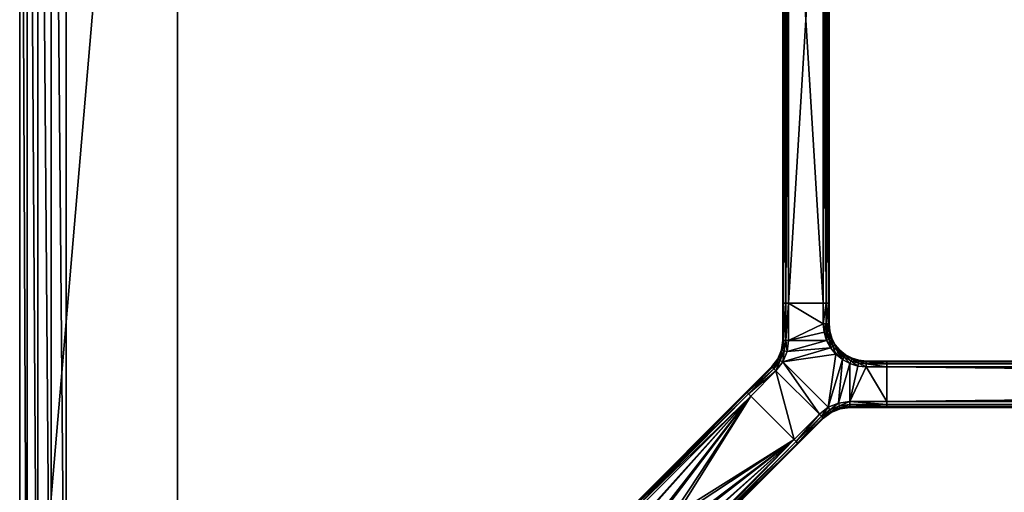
# Model space of a CAD drawing. Header units: inches. Extents: x -108 to 108, y -27 to 27.
# Tile 2 of 20: x -108 to -81, y -13 to 0. Entities that reach past the tile are written whole.
import ezdxf

# ---------------------------------------------------------------- set-up
doc = ezdxf.new("R2010")
doc.units = ezdxf.units.IN
doc.header["$MEASUREMENT"] = 0
for name, color, linetype in [('AFUTL-3-EDWD', 15, 'Continuous'), ('AFUTL-3-FMPT', 4, 'Continuous'), ('AFUTL-3-TPLM', 15, 'Continuous')]:
    doc.layers.add(name, color=color, linetype=linetype)

msp = doc.modelspace()

# ---------------------------------------------------------------- meshes
at = {"layer": 'AFUTL-3-EDWD'}
mesh = msp.add_polyface(dxfattribs=at)
corners = [(0, 25.747, 28.461), (0, -25.747, 28.461), (-103.75, -25.747, 28.461), (-104.417, -25.672, 28.461), (-105.05, -25.45, 28.461), (-105.618, -25.093, 28.461), (-106.093, -24.618, 28.461), (-106.45, -24.05, 28.461), (-106.672, -23.417, 28.461), (-106.747, -22.75, 28.461), (-106.747, 22.75, 28.461), (-106.672, 23.417, 28.461), (-106.45, 24.05, 28.461), (-106.093, 24.618, 28.461), (-105.618, 25.093, 28.461), (-105.05, 25.45, 28.461), (-104.417, 25.672, 28.461), (-103.75, 25.747, 28.461), (0, -27, 29.531), (0, 27, 29.531), (-103.75, 27, 29.531), (-104.488, 26.935, 29.531), (-105.203, 26.744, 29.531), (-105.875, 26.431, 29.531), (-106.482, 26.006, 29.531), (-107.006, 25.482, 29.531), (-107.43, 24.875, 29.531), (-107.744, 24.204, 29.531), (-107.935, 23.488, 29.531), (-108, 22.75, 29.531), (-108, -22.75, 29.531), (-107.935, -23.488, 29.531), (-107.744, -24.204, 29.531), (-107.43, -24.875, 29.531), (-107.006, -25.482, 29.531), (-106.482, -26.006, 29.531), (-105.875, -26.431, 29.531), (-105.203, -26.744, 29.531), (-104.488, -26.935, 29.531), (-103.75, -27, 29.531), (0, 26.154, 28.597), (0, 26.514, 28.832), (0, 26.802, 29.15), (0, -26.802, 29.15), (0, -26.514, 28.832), (0, -26.154, 28.597), (-103.75, 26.154, 28.597), (-103.75, 26.514, 28.832), (-103.75, 26.802, 29.15), (-107.154, 22.75, 28.597), (-107.514, 22.75, 28.832), (-107.802, 22.75, 29.15), (-105.938, 25.358, 28.597), (-104.341, 26.102, 28.597), (-104.403, 26.457, 28.832), (-104.453, 26.74, 29.15), (-104.914, 25.949, 28.597), (-105.037, 26.287, 28.832), (-105.136, 26.558, 29.15), (-105.452, 25.698, 28.597), (-105.632, 26.009, 28.832), (-105.776, 26.259, 29.15), (-106.169, 25.633, 28.832), (-106.354, 25.854, 29.15), (-106.698, 24.452, 28.597), (-107.009, 24.632, 28.832), (-107.259, 24.776, 29.15), (-106.854, 25.355, 29.15), (-106.633, 25.169, 28.832), (-106.358, 24.938, 28.597), (-106.949, 23.914, 28.597), (-107.287, 24.037, 28.832), (-107.557, 24.136, 29.15), (-107.102, 23.341, 28.597), (-107.456, 23.404, 28.832), (-107.74, 23.454, 29.15), (-107.154, -22.75, 28.597), (-107.514, -22.75, 28.832), (-107.802, -22.75, 29.15), (-103.75, -26.154, 28.597), (-103.75, -26.514, 28.832), (-103.75, -26.802, 29.15), (-106.358, -24.938, 28.597), (-107.102, -23.341, 28.597), (-107.456, -23.404, 28.832), (-107.74, -23.454, 29.15), (-106.949, -23.914, 28.597), (-107.287, -24.037, 28.832), (-107.557, -24.136, 29.15), (-106.698, -24.452, 28.597), (-107.009, -24.632, 28.832), (-107.259, -24.776, 29.15), (-106.633, -25.169, 28.832), (-106.854, -25.355, 29.15), (-105.452, -25.698, 28.597), (-105.632, -26.009, 28.832), (-105.776, -26.259, 29.15), (-106.354, -25.854, 29.15), (-106.169, -25.633, 28.832), (-105.938, -25.358, 28.597), (-104.914, -25.949, 28.597), (-105.037, -26.287, 28.832), (-105.136, -26.558, 29.15), (-104.341, -26.102, 28.597), (-104.403, -26.457, 28.832), (-104.453, -26.74, 29.15)]
mesh.append_faces([[corners[k] for k in face] for face in [(48, 19, 42), (47, 42, 41), (46, 41, 40), (17, 40, 0)]], dxfattribs={"vtx0": -1})
mesh.append_faces([[corners[k] for k in face] for face in [(20, 48, 21), (21, 55, 22), (22, 58, 23), (23, 61, 24), (24, 63, 25), (25, 67, 26), (26, 66, 27), (27, 72, 28), (28, 75, 29), (10, 73, 11), (11, 70, 12), (12, 64, 13), (48, 47, 55), (55, 54, 58), (58, 57, 61), (61, 60, 63), (47, 46, 54), (54, 53, 57), (57, 56, 60), (60, 59, 62), (46, 17, 53), (53, 16, 56), (56, 15, 59), (59, 14, 52), (68, 69, 65), (65, 64, 71), (71, 70, 74), (67, 68, 66), (66, 65, 72), (72, 71, 75), (78, 29, 51), (77, 51, 50), (76, 50, 49), (9, 49, 10), (30, 78, 31), (31, 85, 32), (32, 88, 33), (33, 91, 34), (34, 93, 35), (35, 97, 36), (36, 96, 37), (37, 102, 38), (38, 105, 39), (2, 103, 3), (3, 100, 4), (4, 94, 5), (78, 77, 85), (85, 84, 88), (88, 87, 91), (91, 90, 93), (77, 76, 84), (84, 83, 87), (87, 86, 90), (90, 89, 92), (76, 9, 83), (83, 8, 86), (86, 7, 89), (89, 6, 82), (98, 99, 95), (95, 94, 101), (101, 100, 104), (97, 98, 96), (96, 95, 102), (102, 101, 105), (43, 39, 81), (44, 81, 80), (45, 80, 79), (1, 79, 2)]], dxfattribs={"vtx0": -1, "vtx1": -1})
mesh.append_faces([[corners[k] for k in face] for face in [(21, 48, 55), (22, 55, 58), (23, 58, 61), (24, 61, 63), (25, 63, 67), (26, 67, 66), (27, 66, 72), (28, 72, 75), (29, 75, 51), (51, 74, 50), (50, 73, 49), (11, 73, 70), (12, 70, 64), (13, 64, 69), (13, 69, 52), (52, 68, 62), (62, 67, 63), (55, 47, 54), (58, 54, 57), (61, 57, 60), (63, 60, 62), (54, 46, 53), (57, 53, 56), (60, 56, 59), (62, 59, 52), (53, 17, 16), (56, 16, 15), (59, 15, 14), (52, 14, 13), (65, 69, 64), (71, 64, 70), (74, 70, 73), (66, 68, 65), (72, 65, 71), (75, 71, 74), (31, 78, 85), (32, 85, 88), (33, 88, 91), (34, 91, 93), (35, 93, 97), (36, 97, 96), (37, 96, 102), (38, 102, 105), (39, 105, 81), (81, 104, 80), (80, 103, 79), (3, 103, 100), (4, 100, 94), (5, 94, 99), (5, 99, 82), (82, 98, 92), (92, 97, 93), (85, 77, 84), (88, 84, 87), (91, 87, 90), (93, 90, 92), (84, 76, 83), (87, 83, 86), (90, 86, 89), (92, 89, 82), (83, 9, 8), (86, 8, 7), (89, 7, 6), (82, 6, 5), (95, 99, 94), (101, 94, 100), (104, 100, 103), (96, 98, 95), (102, 95, 101), (105, 101, 104)]], dxfattribs={"vtx0": -1, "vtx2": -1})
mesh.append_faces([[corners[k] for k in face] for face in [(18, 39, 43), (43, 81, 44), (44, 80, 45), (45, 79, 1)]], dxfattribs={"vtx1": -1})
mesh.append_faces([[corners[k] for k in face] for face in [(20, 19, 48), (48, 42, 47), (47, 41, 46), (46, 40, 17), (51, 75, 74), (50, 74, 73), (49, 73, 10), (52, 69, 68), (62, 68, 67), (30, 29, 78), (78, 51, 77), (77, 50, 76), (76, 49, 9), (81, 105, 104), (80, 104, 103), (79, 103, 2), (82, 99, 98), (92, 98, 97)]], dxfattribs={"vtx1": -1, "vtx2": -1})
at = {"layer": 'AFUTL-3-FMPT'}
mesh = msp.add_polyface(dxfattribs=at)
corners = [(-87.276, 7.63, 26.461), (-87.354, 7.63, 26.482), (-87.412, 7.63, 26.539), (-87.433, 7.63, 26.618), (-87.433, 7.63, 28.303), (-87.412, 7.63, 28.382), (-87.354, 7.63, 28.439), (-87.276, 7.63, 28.461), (-86.341, 7.63, 28.461), (-86.262, 7.63, 28.439), (-86.204, 7.63, 28.382), (-86.183, 7.63, 28.303), (-86.183, 7.63, 26.618), (-86.204, 7.63, 26.539), (-86.262, 7.63, 26.482), (-86.341, 7.63, 26.461), (-86.183, -7.63, 26.618), (-86.204, -7.63, 26.539), (-86.262, -7.63, 26.482), (-86.341, -7.63, 26.461), (-86.183, -7.63, 28.303), (-86.341, -7.63, 28.461), (-86.262, -7.63, 28.439), (-86.204, -7.63, 28.382), (-87.276, -7.63, 28.461), (-87.433, -7.63, 28.303), (-87.412, -7.63, 28.382), (-87.354, -7.63, 28.439), (-87.433, -7.63, 26.618), (-87.276, -7.63, 26.461), (-87.354, -7.63, 26.482), (-87.412, -7.63, 26.539)]
mesh.append_faces([[corners[k] for k in face] for face in [(6, 4, 5), (14, 12, 13), (18, 15, 14), (17, 14, 13), (16, 13, 12), (20, 12, 11), (23, 11, 10), (22, 10, 9), (21, 9, 8), (21, 7, 24), (27, 7, 6), (26, 6, 5), (25, 5, 4), (28, 4, 3), (1, 29, 30), (2, 30, 31), (3, 31, 28), (29, 15, 19), (22, 20, 23), (30, 28, 31)]], dxfattribs={"vtx0": -1})
mesh.append_faces([[corners[k] for k in face] for face in [(1, 3, 0), (7, 4, 6), (9, 11, 8), (15, 12, 14), (18, 16, 19), (21, 20, 22), (27, 25, 24), (29, 28, 30)]], dxfattribs={"vtx0": -1, "vtx1": -1})
mesh.append_faces([[corners[k] for k in face] for face in [(0, 3, 7), (8, 12, 15), (19, 16, 21), (24, 28, 29)]], dxfattribs={"vtx0": -1, "vtx1": -1, "vtx2": -1})
mesh.append_faces([[corners[k] for k in face] for face in [(0, 7, 8), (8, 11, 12), (19, 21, 24), (24, 25, 28)]], dxfattribs={"vtx0": -1, "vtx2": -1})
mesh.append_faces([[corners[k] for k in face] for face in [(19, 15, 18), (18, 14, 17), (17, 13, 16), (16, 12, 20), (20, 11, 23), (23, 10, 22), (22, 9, 21), (8, 7, 21), (24, 7, 27), (27, 6, 26), (26, 5, 25), (25, 4, 28), (0, 29, 1), (1, 30, 2), (2, 31, 3), (0, 15, 29)]], dxfattribs={"vtx1": -1})
mesh.append_faces([[corners[k] for k in face] for face in [(3, 4, 7), (15, 0, 8), (16, 20, 21), (29, 19, 24)]], dxfattribs={"vtx1": -1, "vtx2": -1})
mesh.append_faces([[corners[k] for k in face] for face in [(1, 2, 3), (9, 10, 11), (18, 17, 16), (27, 26, 25)]], dxfattribs={"vtx2": -1})
mesh = msp.add_polyface(dxfattribs=at)
corners = [(-86.204, -7.63, 28.382), (-86.262, -7.63, 28.439), (-86.262, -8.188, 28.439), (-86.204, -8.188, 28.382), (-86.243, -8.399, 28.439), (-86.186, -8.388, 28.382), (-86.341, -7.63, 28.461), (-86.341, -8.188, 28.461), (-87.276, -7.63, 28.461), (-87.354, -7.63, 28.439), (-87.354, -8.632, 28.439), (-87.276, -8.632, 28.461), (-87.412, -7.63, 28.382), (-87.412, -8.632, 28.382), (-87.433, -7.63, 28.303), (-87.433, -8.632, 28.303), (-86.262, -8.188, 26.482), (-86.262, -7.63, 26.482), (-86.204, -7.63, 26.539), (-86.204, -8.188, 26.539), (-86.341, -8.188, 26.461), (-86.341, -7.63, 26.461), (-86.243, -8.399, 26.482), (-86.262, -8.188, 26.482), (-86.204, -8.188, 26.539), (-86.318, -8.415, 26.461), (-87.354, -8.632, 26.482), (-87.354, -7.63, 26.482), (-87.276, -7.63, 26.461), (-87.276, -8.632, 26.461), (-87.412, -8.632, 26.539), (-87.412, -7.63, 26.539), (-87.433, -8.632, 26.618), (-87.433, -7.63, 26.618), (-87.433, -7.63, 28.303), (-87.433, -7.63, 26.618), (-87.433, -8.632, 26.618), (-87.433, -8.632, 28.303), (-86.262, -7.63, 28.439), (-86.204, -7.63, 28.382), (-86.183, -7.63, 28.303), (-86.341, -7.63, 28.461), (-86.183, -7.63, 26.618), (-86.204, -7.63, 26.539), (-86.262, -7.63, 26.482), (-86.341, -7.63, 26.461), (-87.276, -7.63, 26.461), (-87.276, -7.63, 28.461), (-87.354, -7.63, 26.482), (-87.412, -7.63, 26.539), (-87.433, -7.63, 26.618), (-87.433, -7.63, 28.303), (-87.354, -7.63, 28.439), (-87.412, -7.63, 28.382)]
mesh.append_faces([[corners[k] for k in face] for face in [(26, 28, 29), (30, 27, 26), (32, 31, 30)]], dxfattribs={"vtx0": -1})
mesh.append_faces([[corners[k] for k in face] for face in [(28, 20, 29)]], dxfattribs={"vtx0": -1, "vtx1": -1})
mesh.append_faces([[corners[k] for k in face] for face in [(41, 42, 45), (47, 46, 50)]], dxfattribs={"vtx0": -1, "vtx1": -1, "vtx2": -1})
mesh.append_faces([[corners[k] for k in face] for face in [(41, 40, 42), (42, 44, 45), (41, 45, 46), (47, 50, 51)]], dxfattribs={"vtx0": -1, "vtx2": -1})
mesh.append_faces([[corners[k] for k in face] for face in [(3, 0, 2), (3, 2, 5), (2, 1, 7), (2, 7, 4), (11, 8, 10), (10, 9, 13), (13, 12, 15), (6, 8, 7), (37, 34, 36), (53, 52, 51)]], dxfattribs={"vtx1": -1})
mesh.append_faces([[corners[k] for k in face] for face in [(8, 11, 7), (41, 38, 40), (47, 41, 46), (46, 48, 50), (52, 47, 51)]], dxfattribs={"vtx1": -1, "vtx2": -1})
mesh.append_faces([[corners[k] for k in face] for face in [(0, 1, 2), (2, 4, 5), (1, 6, 7), (8, 9, 10), (9, 12, 13), (12, 14, 15), (16, 17, 18), (18, 19, 16), (20, 21, 17), (17, 16, 20), (22, 23, 24), (25, 20, 23), (23, 22, 25), (26, 27, 28), (30, 31, 27), (32, 33, 31), (28, 21, 20), (34, 35, 36), (38, 39, 40), (42, 43, 44), (48, 49, 50)]], dxfattribs={"vtx2": -1})
mesh = msp.add_polyface(dxfattribs=at)
corners = [(-86.033, -8.76, 28.382), (-86.079, -8.789, 28.439), (-85.943, -8.95, 28.439), (-86.079, -8.789, 28.439), (-86.178, -8.602, 28.439), (-86.252, -8.632, 28.461), (-86.145, -8.832, 28.461), (-86.186, -8.388, 28.382), (-86.243, -8.399, 28.439), (-86.178, -8.602, 28.439), (-86.128, -8.58, 28.382), (-86.164, -8.384, 28.303), (-86.183, -8.188, 28.303), (-86.183, -7.63, 28.303), (-86.204, -7.63, 28.382), (-86.204, -8.188, 28.382), (-85.89, -8.896, 28.303), (-85.904, -8.911, 28.382), (-86.107, -8.571, 28.303), (-86.033, -8.76, 28.382), (-86.204, -8.188, 26.539), (-86.204, -7.63, 26.539), (-86.183, -7.63, 26.618), (-86.183, -8.188, 26.618), (-85.943, -8.95, 26.482), (-86.079, -8.789, 26.482), (-86.033, -8.759, 26.539), (-85.904, -8.911, 26.539), (-86.033, -8.759, 26.539), (-86.128, -8.58, 26.539), (-86.107, -8.571, 26.618), (-86.178, -8.602, 26.482), (-86.145, -8.832, 26.461), (-86.252, -8.632, 26.461), (-86.186, -8.388, 26.539), (-86.178, -8.602, 26.482), (-86.243, -8.399, 26.482), (-86.204, -8.188, 26.539), (-86.183, -8.188, 26.618), (-86.164, -8.384, 26.618), (-85.89, -8.896, 26.618), (-86.204, -8.188, 26.539), (-86.186, -8.388, 26.539), (-86.243, -8.399, 26.482), (-86.079, -8.789, 26.482), (-86.145, -8.832, 26.461), (-86.178, -8.602, 26.482), (-86.183, -7.63, 26.618), (-86.183, -7.63, 28.303), (-86.183, -8.188, 28.303), (-86.183, -8.188, 26.618), (-86.164, -8.384, 28.303), (-86.164, -8.384, 26.618), (-86.107, -8.571, 28.303), (-86.107, -8.571, 26.618), (-86.107, -8.571, 28.303), (-86.016, -8.749, 28.303), (-86.016, -8.749, 26.618), (-86.107, -8.571, 26.618), (-86.107, -8.571, 28.303), (-86.033, -8.76, 28.382), (-86.016, -8.749, 28.303), (-85.89, -8.896, 28.303), (-86.016, -8.749, 28.303), (-85.89, -8.896, 28.303), (-85.89, -8.896, 26.618), (-86.016, -8.749, 26.618), (-86.107, -8.571, 26.618), (-86.016, -8.749, 26.618), (-86.033, -8.759, 26.539), (-85.89, -8.896, 26.618)]
mesh.append_faces([[corners[k] for k in face] for face in [(7, 12, 15), (16, 0, 17), (24, 26, 27), (31, 32, 33), (26, 40, 27), (59, 60, 61)]], dxfattribs={"vtx0": -1})
mesh.append_faces([[corners[k] for k in face] for face in [(12, 13, 15), (44, 45, 46), (50, 47, 49), (50, 49, 52), (61, 60, 62)]], dxfattribs={"vtx1": -1})
mesh.append_faces([[corners[k] for k in face] for face in [(0, 1, 2), (3, 4, 5), (5, 6, 3), (7, 8, 9), (9, 10, 7), (7, 11, 12), (13, 14, 15), (11, 7, 10), (10, 18, 11), (18, 10, 19), (3, 19, 10), (10, 4, 3), (20, 21, 22), (22, 23, 20), (24, 25, 26), (28, 29, 30), (34, 29, 35), (35, 36, 34), (37, 38, 39), (39, 34, 37), (30, 29, 34), (34, 39, 30), (41, 42, 43), (29, 28, 44), (44, 46, 29), (47, 48, 49), (49, 51, 52), (51, 53, 54), (54, 52, 51), (55, 56, 57), (57, 58, 55), (63, 64, 65), (65, 66, 63), (67, 68, 69), (69, 68, 70)]], dxfattribs={"vtx2": -1})
mesh = msp.add_polyface(dxfattribs=at)
corners = [(-86.341, -8.188, 28.461), (-86.318, -8.415, 28.461), (-86.243, -8.399, 28.439), (-86.252, -8.632, 28.461), (-86.178, -8.602, 28.439), (-86.243, -8.399, 28.439), (-87.391, -8.911, 28.439), (-87.499, -9.171, 28.439), (-87.431, -9.21, 28.461), (-87.315, -8.931, 28.461), (-87.354, -8.632, 28.439), (-87.276, -8.632, 28.461), (-87.412, -8.632, 28.382), (-87.447, -8.896, 28.382), (-87.549, -9.142, 28.382), (-87.433, -8.632, 28.303), (-87.467, -8.891, 28.303), (-87.567, -9.132, 28.303), (-86.001, -9.007, 28.461), (-86.145, -8.832, 28.461), (-86.252, -8.632, 26.461), (-86.318, -8.415, 26.461), (-86.243, -8.399, 26.482), (-86.178, -8.602, 26.482), (-87.354, -8.632, 26.482), (-87.276, -8.632, 26.461), (-87.315, -8.931, 26.461), (-87.431, -9.21, 26.461), (-87.499, -9.171, 26.482), (-87.391, -8.911, 26.482), (-87.412, -8.632, 26.539), (-87.447, -8.896, 26.539), (-87.549, -9.142, 26.539), (-87.433, -8.632, 26.618), (-87.467, -8.891, 26.618), (-87.567, -9.132, 26.618), (-86.145, -8.832, 26.461), (-86.001, -9.007, 26.461), (-86.341, -8.188, 26.461), (-87.567, -9.132, 28.303), (-87.467, -8.891, 28.303), (-87.467, -8.891, 26.618), (-87.567, -9.132, 26.618), (-87.467, -8.891, 26.618), (-87.467, -8.891, 28.303), (-87.433, -8.632, 28.303), (-87.467, -8.891, 26.618), (-87.433, -8.632, 28.303), (-87.433, -8.632, 26.618)]
mesh.append_faces([[corners[k] for k in face] for face in [(6, 8, 9), (24, 26, 29), (30, 29, 31), (33, 31, 34), (46, 47, 48)]], dxfattribs={"vtx0": -1})
mesh.append_faces([[corners[k] for k in face] for face in [(8, 18, 19), (9, 19, 3), (11, 3, 1), (11, 1, 0), (36, 27, 26), (20, 26, 25)]], dxfattribs={"vtx0": -1, "vtx2": -1})
mesh.append_faces([[corners[k] for k in face] for face in [(11, 10, 9), (10, 12, 6), (12, 15, 13), (26, 27, 29)]], dxfattribs={"vtx1": -1})
mesh.append_faces([[corners[k] for k in face] for face in [(9, 8, 19), (11, 9, 3), (36, 37, 27), (20, 36, 26), (21, 20, 25), (38, 21, 25)]], dxfattribs={"vtx1": -1, "vtx2": -1})
mesh.append_faces([[corners[k] for k in face] for face in [(0, 1, 2), (1, 3, 4), (4, 5, 1), (6, 7, 8), (10, 6, 9), (12, 13, 6), (13, 14, 7), (7, 6, 13), (15, 16, 13), (16, 17, 14), (14, 13, 16), (20, 21, 22), (22, 23, 20), (24, 25, 26), (27, 28, 29), (30, 24, 29), (28, 32, 31), (31, 29, 28), (33, 30, 31), (32, 35, 34), (34, 31, 32), (39, 40, 41), (41, 42, 39), (43, 44, 45)]], dxfattribs={"vtx2": -1})
mesh = msp.add_polyface(dxfattribs=at)
corners = [(-85.891, -10.452, 28.382), (-86.138, -10.554, 28.382), (-86.127, -10.572, 28.303), (-86.349, -10.716, 28.382), (-87.031, -11.397, 28.382), (-87.016, -11.412, 28.303), (-86.334, -10.731, 28.303), (-86.166, -10.504, 28.439), (-86.39, -10.675, 28.439), (-87.071, -11.357, 28.439), (-85.906, -10.396, 28.439), (-86.445, -10.619, 28.461), (-87.127, -11.301, 28.461), (-86.206, -10.435, 28.461), (-85.927, -10.32, 28.461), (-87.431, -9.21, 28.461), (-85.825, -9.151, 28.461), (-86.001, -9.007, 28.461), (-86.127, -10.572, 26.618), (-86.138, -10.554, 26.539), (-85.891, -10.452, 26.539), (-86.334, -10.731, 26.618), (-87.016, -11.412, 26.618), (-87.031, -11.397, 26.539), (-86.349, -10.716, 26.539), (-87.071, -11.357, 26.482), (-86.39, -10.675, 26.482), (-86.166, -10.504, 26.482), (-85.906, -10.396, 26.482), (-87.127, -11.301, 26.461), (-86.445, -10.619, 26.461), (-86.206, -10.435, 26.461), (-85.927, -10.32, 26.461), (-86.001, -9.007, 26.461), (-85.825, -9.151, 26.461), (-87.431, -9.21, 26.461), (-86.127, -10.572, 26.618), (-86.127, -10.572, 28.303), (-86.334, -10.731, 28.303), (-87.016, -11.412, 28.303), (-87.016, -11.412, 26.618), (-86.334, -10.731, 26.618), (-85.886, -10.472, 28.303), (-86.127, -10.572, 28.303), (-86.127, -10.572, 26.618), (-87.016, -11.412, 28.303), (-87.031, -11.397, 28.382), (-87.127, -11.301, 28.461), (-87.016, -11.412, 26.618), (-87.031, -11.397, 26.539), (-87.127, -11.301, 26.461)]
mesh.append_faces([[corners[k] for k in face] for face in [(3, 5, 6), (3, 7, 8), (11, 9, 8), (13, 8, 7), (14, 7, 10), (19, 21, 24), (38, 40, 41), (36, 38, 41)]], dxfattribs={"vtx0": -1})
mesh.append_faces([[corners[k] for k in face] for face in [(15, 13, 17), (33, 31, 35)]], dxfattribs={"vtx0": -1, "vtx1": -1, "vtx2": -1})
mesh.append_faces([[corners[k] for k in face] for face in [(15, 11, 13), (13, 16, 17)]], dxfattribs={"vtx0": -1, "vtx2": -1})
mesh.append_faces([[corners[k] for k in face] for face in [(2, 1, 6), (3, 8, 4), (21, 22, 24), (24, 23, 26), (19, 24, 27), (26, 25, 30), (27, 26, 31), (28, 27, 32)]], dxfattribs={"vtx1": -1})
mesh.append_faces([[corners[k] for k in face] for face in [(33, 34, 31), (31, 30, 35), (45, 46, 47), (48, 45, 47), (49, 48, 50)]], dxfattribs={"vtx1": -1, "vtx2": -1})
mesh.append_faces([[corners[k] for k in face] for face in [(0, 1, 2), (3, 4, 5), (1, 3, 6), (3, 1, 7), (8, 9, 4), (10, 7, 1), (11, 12, 9), (13, 11, 8), (14, 13, 7), (18, 19, 20), (19, 18, 21), (22, 23, 24), (23, 25, 26), (24, 26, 27), (19, 27, 28), (25, 29, 30), (26, 30, 31), (27, 31, 32), (36, 37, 38), (38, 39, 40), (42, 43, 44)]], dxfattribs={"vtx2": -1})
mesh = msp.add_polyface(dxfattribs=at)
corners = [(-85.382, -9.192, 28.382), (-85.183, -9.188, 28.303), (-85.378, -9.169, 28.303), (-85.565, -9.112, 28.303), (-85.575, -9.132, 28.382), (-85.779, -9.085, 28.439), (-85.825, -9.151, 28.461), (-85.625, -9.258, 28.461), (-85.596, -9.181, 28.439), (-85.749, -9.038, 28.382), (-85.904, -8.911, 28.382), (-85.749, -9.038, 28.382), (-85.89, -8.896, 28.303), (-86.079, -8.789, 28.439), (-86.145, -8.832, 28.461), (-86.001, -9.007, 28.461), (-85.943, -8.95, 28.439), (-86.033, -8.76, 28.382), (-85.779, -9.085, 28.439), (-85.943, -8.95, 28.439), (-85.596, -9.181, 28.439), (-85.394, -9.245, 28.439), (-85.382, -9.192, 26.539), (-85.378, -9.169, 26.618), (-85.183, -9.188, 26.618), (-85.575, -9.132, 26.539), (-85.565, -9.112, 26.618), (-85.625, -9.258, 26.461), (-85.825, -9.151, 26.461), (-85.779, -9.085, 26.482), (-85.596, -9.181, 26.482), (-85.749, -9.038, 26.539), (-86.001, -9.007, 26.461), (-86.145, -8.832, 26.461), (-86.079, -8.789, 26.482), (-85.943, -8.95, 26.482), (-85.779, -9.085, 26.482), (-85.904, -8.911, 26.539), (-85.749, -9.038, 26.539), (-85.779, -9.085, 26.482), (-85.394, -9.245, 26.482), (-85.596, -9.181, 26.482), (-85.89, -8.896, 26.618), (-85.565, -9.112, 28.303), (-85.378, -9.169, 28.303), (-85.378, -9.169, 26.618), (-85.565, -9.112, 26.618), (-85.183, -9.188, 28.303), (-85.183, -9.188, 26.618), (-85.89, -8.896, 28.303), (-85.737, -9.019, 28.303), (-85.737, -9.019, 26.618), (-85.89, -8.896, 26.618), (-85.89, -8.896, 28.303), (-85.749, -9.038, 28.382), (-85.737, -9.019, 28.303), (-85.565, -9.112, 28.303), (-85.737, -9.019, 28.303), (-85.565, -9.112, 28.303), (-85.565, -9.112, 26.618), (-85.737, -9.019, 26.618), (-85.89, -8.896, 26.618), (-85.737, -9.019, 26.618), (-85.749, -9.038, 26.539), (-85.565, -9.112, 26.618)]
mesh.append_faces([[corners[k] for k in face] for face in [(0, 1, 2), (3, 9, 4), (32, 34, 35), (36, 32, 35), (31, 26, 25), (32, 39, 28), (53, 54, 55)]], dxfattribs={"vtx0": -1})
mesh.append_faces([[corners[k] for k in face] for face in [(10, 11, 12), (35, 37, 36), (37, 42, 38), (45, 44, 48), (55, 54, 56)]], dxfattribs={"vtx1": -1})
mesh.append_faces([[corners[k] for k in face] for face in [(2, 3, 4), (4, 0, 2), (5, 6, 7), (7, 8, 5), (8, 4, 9), (9, 5, 8), (13, 14, 15), (15, 16, 13), (16, 10, 17), (6, 18, 19), (19, 15, 6), (4, 20, 21), (18, 11, 10), (10, 19, 18), (22, 23, 24), (25, 26, 23), (23, 22, 25), (27, 28, 29), (29, 30, 27), (31, 25, 30), (30, 29, 31), (32, 33, 34), (37, 38, 36), (40, 41, 25), (43, 44, 45), (45, 46, 43), (44, 47, 48), (49, 50, 51), (51, 52, 49), (57, 58, 59), (59, 60, 57), (61, 62, 63), (63, 62, 64)]], dxfattribs={"vtx2": -1})
mesh = msp.add_polyface(dxfattribs=at)
corners = [(-88.352, -10.076, 28.439), (-88.296, -10.132, 28.461), (-87.615, -9.45, 28.461), (-87.67, -9.395, 28.439), (-87.499, -9.171, 28.439), (-87.431, -9.21, 28.461), (-87.549, -9.142, 28.382), (-87.711, -9.354, 28.382), (-88.393, -10.035, 28.382), (-87.567, -9.132, 28.303), (-87.726, -9.339, 28.303), (-88.408, -10.02, 28.303), (-87.127, -11.301, 28.461), (-86.445, -10.619, 28.461), (-87.615, -9.45, 26.461), (-88.296, -10.132, 26.461), (-88.352, -10.076, 26.482), (-87.67, -9.395, 26.482), (-87.499, -9.171, 26.482), (-87.431, -9.21, 26.461), (-88.393, -10.035, 26.539), (-87.711, -9.354, 26.539), (-87.549, -9.142, 26.539), (-88.408, -10.02, 26.618), (-87.726, -9.339, 26.618), (-87.567, -9.132, 26.618), (-87.127, -11.301, 26.461), (-86.445, -10.619, 26.461), (-87.726, -9.339, 28.303), (-87.567, -9.132, 28.303), (-87.567, -9.132, 26.618), (-87.726, -9.339, 26.618), (-88.408, -10.02, 26.618), (-88.408, -10.02, 28.303), (-87.031, -11.397, 28.382), (-87.071, -11.357, 28.439), (-87.127, -11.301, 28.461), (-87.016, -11.412, 26.618), (-88.296, -10.132, 28.461), (-88.352, -10.076, 28.439), (-88.393, -10.035, 28.382), (-88.408, -10.02, 28.303), (-88.393, -10.035, 26.539), (-88.352, -10.076, 26.482), (-88.296, -10.132, 26.461), (-88.408, -10.02, 26.618), (-87.127, -11.301, 26.461), (-87.071, -11.357, 26.482), (-87.031, -11.397, 26.539)]
mesh.append_faces([[corners[k] for k in face] for face in [(4, 2, 5), (3, 6, 7), (3, 8, 0), (7, 9, 10), (7, 11, 8), (14, 16, 17), (17, 20, 21), (21, 23, 24), (28, 30, 31)]], dxfattribs={"vtx0": -1})
mesh.append_faces([[corners[k] for k in face] for face in [(37, 38, 41), (37, 41, 46)]], dxfattribs={"vtx0": -1, "vtx1": -1, "vtx2": -1})
mesh.append_faces([[corners[k] for k in face] for face in [(2, 12, 13), (27, 14, 19), (37, 36, 38), (38, 40, 41), (45, 44, 46)]], dxfattribs={"vtx0": -1, "vtx2": -1})
mesh.append_faces([[corners[k] for k in face] for face in [(3, 0, 2), (19, 14, 18), (18, 17, 22), (22, 21, 25), (33, 28, 32), (47, 48, 46)]], dxfattribs={"vtx1": -1})
mesh.append_faces([[corners[k] for k in face] for face in [(5, 2, 13), (27, 26, 14), (45, 42, 44), (41, 45, 46)]], dxfattribs={"vtx1": -1, "vtx2": -1})
mesh.append_faces([[corners[k] for k in face] for face in [(0, 1, 2), (4, 3, 2), (3, 4, 6), (3, 7, 8), (7, 6, 9), (7, 10, 11), (2, 1, 12), (14, 15, 16), (14, 17, 18), (17, 16, 20), (17, 21, 22), (21, 20, 23), (21, 24, 25), (26, 15, 14), (28, 29, 30), (28, 31, 32), (34, 35, 36), (38, 39, 40), (42, 43, 44)]], dxfattribs={"vtx2": -1})
mesh = msp.add_polyface(dxfattribs=at)
corners = [(-85.394, -9.245, 28.439), (-85.183, -9.267, 28.439), (-85.382, -9.192, 28.382), (-85.596, -9.181, 28.439), (-85.625, -9.258, 28.461), (-85.408, -9.323, 28.461), (-85.183, -9.345, 28.461), (-85.575, -9.132, 28.382), (-85.627, -10.438, 28.303), (-84.625, -10.438, 28.303), (-85.627, -10.417, 28.382), (-85.891, -10.452, 28.382), (-85.886, -10.472, 28.303), (-86.127, -10.572, 28.303), (-84.625, -10.417, 28.382), (-85.627, -10.359, 28.439), (-85.906, -10.396, 28.439), (-86.138, -10.554, 28.382), (-84.625, -10.359, 28.439), (-85.627, -10.28, 28.461), (-85.927, -10.32, 28.461), (-85.825, -9.151, 28.461), (-86.206, -10.435, 28.461), (-85.183, -9.267, 26.482), (-85.394, -9.245, 26.482), (-85.382, -9.192, 26.539), (-85.183, -9.345, 26.461), (-85.408, -9.323, 26.461), (-85.596, -9.181, 26.482), (-85.625, -9.258, 26.461), (-85.575, -9.132, 26.539), (-85.627, -10.417, 26.539), (-84.625, -10.438, 26.618), (-85.627, -10.438, 26.618), (-85.886, -10.472, 26.618), (-85.891, -10.452, 26.539), (-86.127, -10.572, 26.618), (-85.627, -10.359, 26.482), (-84.625, -10.417, 26.539), (-85.906, -10.396, 26.482), (-86.138, -10.554, 26.539), (-85.627, -10.28, 26.461), (-84.625, -10.359, 26.482), (-85.927, -10.32, 26.461), (-85.825, -9.151, 26.461), (-86.206, -10.435, 26.461), (-86.127, -10.572, 26.618), (-85.886, -10.472, 26.618), (-85.886, -10.472, 28.303), (-85.886, -10.472, 28.303), (-85.886, -10.472, 26.618), (-85.627, -10.438, 28.303), (-85.627, -10.438, 28.303), (-85.886, -10.472, 26.618), (-85.627, -10.438, 26.618)]
mesh.append_faces([[corners[k] for k in face] for face in [(3, 5, 0), (24, 26, 27), (31, 32, 33), (31, 34, 35), (37, 38, 31), (37, 35, 39), (41, 42, 37), (41, 39, 43), (52, 53, 54)]], dxfattribs={"vtx0": -1})
mesh.append_faces([[corners[k] for k in face] for face in [(19, 6, 5), (19, 5, 4), (20, 4, 21), (29, 41, 43), (44, 43, 45)]], dxfattribs={"vtx0": -1, "vtx2": -1})
mesh.append_faces([[corners[k] for k in face] for face in [(0, 1, 2), (5, 6, 0), (8, 9, 10), (8, 10, 12), (10, 14, 15), (10, 15, 11), (15, 18, 19), (15, 19, 16), (29, 28, 27), (49, 50, 51)]], dxfattribs={"vtx1": -1})
mesh.append_faces([[corners[k] for k in face] for face in [(20, 19, 4), (22, 20, 21), (27, 26, 41), (29, 27, 41), (44, 29, 43)]], dxfattribs={"vtx1": -1, "vtx2": -1})
mesh.append_faces([[corners[k] for k in face] for face in [(3, 4, 5), (0, 2, 7), (10, 11, 12), (13, 12, 11), (15, 16, 11), (17, 11, 16), (19, 20, 16), (23, 24, 25), (28, 24, 27), (30, 25, 24), (31, 33, 34), (35, 34, 36), (37, 31, 35), (39, 35, 40), (41, 37, 39), (46, 47, 48)]], dxfattribs={"vtx2": -1})
mesh = msp.add_polyface(dxfattribs=at)
corners = [(-84.625, -9.267, 28.439), (-84.625, -9.209, 28.382), (-85.183, -9.209, 28.382), (-85.183, -9.267, 28.439), (-85.382, -9.192, 28.382), (-84.625, -9.188, 28.303), (-85.183, -9.188, 28.303), (-84.625, -9.345, 28.461), (-85.183, -9.345, 28.461), (-85.394, -9.245, 28.439), (-84.625, -10.438, 28.303), (-84.625, -10.417, 28.382), (-85.627, -10.417, 28.382), (-84.625, -10.359, 28.439), (-85.627, -10.359, 28.439), (-84.625, -10.28, 28.461), (-85.627, -10.28, 28.461), (-85.183, -9.267, 26.482), (-85.382, -9.192, 26.539), (-85.183, -9.209, 26.539), (-84.625, -9.209, 26.539), (-84.625, -9.267, 26.482), (-85.183, -9.188, 26.618), (-84.625, -9.188, 26.618), (-84.625, -9.345, 26.461), (-85.183, -9.345, 26.461), (-85.394, -9.245, 26.482), (-85.627, -10.417, 26.539), (-84.625, -10.417, 26.539), (-84.625, -10.438, 26.618), (-85.627, -10.359, 26.482), (-84.625, -10.359, 26.482), (-85.627, -10.28, 26.461), (-84.625, -10.28, 26.461), (-84.625, -9.188, 28.303), (-84.625, -9.188, 26.618), (-85.183, -9.188, 26.618), (-85.183, -9.188, 28.303), (-85.627, -10.438, 28.303), (-85.627, -10.438, 26.618), (-84.625, -10.438, 26.618), (-84.625, -10.438, 28.303), (-84.625, -10.359, 28.439), (-84.625, -10.417, 28.382), (-84.625, -10.438, 28.303), (-84.625, -10.28, 28.461), (-84.625, -10.438, 26.618), (-84.625, -10.417, 26.539), (-84.625, -10.359, 26.482), (-84.625, -10.28, 26.461), (-84.625, -9.345, 26.461), (-84.625, -9.345, 28.461), (-84.625, -9.267, 26.482), (-84.625, -9.209, 26.539), (-84.625, -9.188, 26.618), (-84.625, -9.188, 28.303), (-84.625, -9.267, 28.439), (-84.625, -9.209, 28.382)]
mesh.append_faces([[corners[k] for k in face] for face in [(17, 18, 19), (17, 24, 25)]], dxfattribs={"vtx0": -1})
mesh.append_faces([[corners[k] for k in face] for face in [(45, 46, 49), (51, 50, 54)]], dxfattribs={"vtx0": -1, "vtx1": -1, "vtx2": -1})
mesh.append_faces([[corners[k] for k in face] for face in [(25, 33, 32), (45, 44, 46), (46, 48, 49), (45, 49, 50), (51, 54, 55)]], dxfattribs={"vtx0": -1, "vtx2": -1})
mesh.append_faces([[corners[k] for k in face] for face in [(3, 0, 2), (2, 1, 6), (8, 7, 3), (17, 19, 21), (19, 18, 22), (19, 22, 20), (37, 34, 36), (41, 38, 40), (57, 56, 55)]], dxfattribs={"vtx1": -1})
mesh.append_faces([[corners[k] for k in face] for face in [(16, 15, 8), (45, 42, 44), (51, 45, 50), (50, 52, 54), (56, 51, 55)]], dxfattribs={"vtx1": -1, "vtx2": -1})
mesh.append_faces([[corners[k] for k in face] for face in [(0, 1, 2), (3, 2, 4), (1, 5, 6), (4, 2, 6), (7, 0, 3), (8, 3, 9), (10, 11, 12), (11, 13, 14), (13, 15, 16), (15, 7, 8), (19, 20, 21), (22, 23, 20), (17, 21, 24), (26, 17, 25), (27, 28, 29), (30, 31, 28), (32, 33, 31), (25, 24, 33), (34, 35, 36), (38, 39, 40), (42, 43, 44), (46, 47, 48), (52, 53, 54)]], dxfattribs={"vtx2": -1})
mesh = msp.add_polyface(dxfattribs=at)
corners = [(-84.625, -9.188, 26.618), (-84.625, -9.209, 26.539), (-84.625, -9.267, 26.482), (-84.625, -9.345, 26.461), (-84.625, -10.28, 26.461), (-84.625, -10.359, 26.482), (-84.625, -10.417, 26.539), (-84.625, -10.438, 26.618), (-84.625, -10.438, 28.303), (-84.625, -10.417, 28.382), (-84.625, -10.359, 28.439), (-84.625, -10.28, 28.461), (-84.625, -9.345, 28.461), (-84.625, -9.267, 28.439), (-84.625, -9.209, 28.382), (-84.625, -9.188, 28.303), (-2.165, -9.188, 26.618), (-2.165, -9.209, 26.539), (-2.165, -9.267, 26.482), (-2.165, -9.345, 26.461), (-2.165, -9.188, 28.303), (-2.165, -9.345, 28.461), (-2.165, -9.267, 28.439), (-2.165, -9.209, 28.382), (-2.165, -10.28, 28.461), (-2.165, -10.438, 28.303), (-2.165, -10.417, 28.382), (-2.165, -10.359, 28.439), (-2.165, -10.438, 26.618), (-2.165, -10.28, 26.461), (-2.165, -10.359, 26.482), (-2.165, -10.417, 26.539)]
mesh.append_faces([[corners[k] for k in face] for face in [(7, 5, 6), (15, 13, 14), (1, 16, 17), (2, 17, 18), (3, 18, 19), (20, 0, 15), (23, 15, 14), (22, 14, 13), (21, 13, 12), (21, 11, 24), (27, 11, 10), (26, 10, 9), (25, 9, 8), (28, 8, 7), (31, 7, 6), (30, 6, 5), (29, 5, 4), (29, 3, 19), (30, 28, 31), (25, 27, 26)]], dxfattribs={"vtx0": -1})
mesh.append_faces([[corners[k] for k in face] for face in [(12, 4, 11), (0, 12, 15), (20, 21, 16), (19, 24, 29), (29, 28, 30), (28, 24, 25)]], dxfattribs={"vtx0": -1, "vtx1": -1})
mesh.append_faces([[corners[k] for k in face] for face in [(0, 3, 12), (11, 4, 7), (16, 21, 19), (29, 24, 28)]], dxfattribs={"vtx0": -1, "vtx1": -1, "vtx2": -1})
mesh.append_faces([[corners[k] for k in face] for face in [(0, 2, 3), (12, 3, 4), (11, 7, 8), (8, 10, 11), (15, 12, 13), (20, 22, 21), (16, 19, 18), (25, 24, 27)]], dxfattribs={"vtx0": -1, "vtx2": -1})
mesh.append_faces([[corners[k] for k in face] for face in [(1, 2, 0), (9, 10, 8), (0, 16, 1), (1, 17, 2), (2, 18, 3), (16, 0, 20), (20, 15, 23), (23, 14, 22), (22, 13, 21), (12, 11, 21), (24, 11, 27), (27, 10, 26), (26, 9, 25), (25, 8, 28), (28, 7, 31), (31, 6, 30), (30, 5, 29), (4, 3, 29), (23, 22, 20)]], dxfattribs={"vtx1": -1})
mesh.append_faces([[corners[k] for k in face] for face in [(4, 5, 7), (21, 24, 19)]], dxfattribs={"vtx1": -1, "vtx2": -1})
mesh.append_faces([[corners[k] for k in face] for face in [(18, 17, 16)]], dxfattribs={"vtx2": -1})
mesh = msp.add_polyface(dxfattribs=at)
corners = [(-91.596, -13.338, 26.491), (-91.304, -13.047, 28.43), (-91.344, -13.018, 28.396), (-91.374, -13.003, 28.346), (-91.391, -13.004, 28.287), (-91.639, -13.252, 26.634), (-91.64, -13.269, 26.575), (-91.625, -13.299, 26.525), (-90.042, -14.309, 28.43), (-90.334, -14.601, 26.491), (-90.294, -14.63, 26.525), (-90.264, -14.645, 26.575), (-90.247, -14.644, 26.634), (-89.999, -14.395, 28.287), (-89.998, -14.379, 28.346), (-90.013, -14.349, 28.396), (-88.408, -10.02, 28.287), (-88.393, -10.035, 28.366), (-88.352, -10.076, 28.424), (-88.296, -10.132, 28.445), (-87.127, -11.301, 28.445), (-87.071, -11.357, 28.424), (-87.031, -11.397, 28.366), (-87.016, -11.412, 28.287), (-87.016, -11.412, 26.634), (-87.031, -11.397, 26.555), (-87.071, -11.357, 26.497), (-87.127, -11.301, 26.476), (-88.296, -10.132, 26.476), (-88.352, -10.076, 26.497), (-88.393, -10.035, 26.555), (-88.408, -10.02, 26.634), (-90, -14.174, 28.445), (-89.982, -13.845, 28.445), (-90.071, -13.53, 28.445), (-90.26, -13.264, 28.445), (-90.526, -13.076, 28.445), (-90.84, -12.986, 28.445), (-91.17, -13.005, 28.445), (-91.465, -13.301, 26.476), (-91.136, -13.282, 26.476), (-90.821, -13.372, 26.476), (-90.555, -13.56, 26.476), (-90.367, -13.826, 26.476), (-90.278, -14.141, 26.476), (-90.296, -14.47, 26.476)]
mesh.append_faces([[corners[k] for k in face] for face in [(5, 3, 4), (14, 12, 13), (22, 20, 21), (31, 29, 30), (45, 8, 32), (44, 32, 33), (43, 33, 34), (42, 34, 35), (42, 36, 41), (41, 37, 40), (40, 38, 39), (39, 1, 0), (13, 24, 23), (31, 4, 16), (14, 23, 22), (15, 21, 8), (8, 20, 32), (9, 27, 26), (10, 25, 11), (11, 24, 12), (1, 19, 18), (2, 17, 3), (3, 16, 4), (6, 31, 30), (7, 29, 0), (0, 28, 39)]], dxfattribs={"vtx0": -1})
mesh.append_faces([[corners[k] for k in face] for face in [(7, 2, 6), (6, 3, 5), (15, 11, 14), (24, 20, 23), (23, 20, 22), (16, 28, 31), (27, 42, 28), (19, 35, 20)]], dxfattribs={"vtx0": -1, "vtx1": -1})
mesh.append_faces([[corners[k] for k in face] for face in [(16, 19, 27), (27, 19, 24)]], dxfattribs={"vtx0": -1, "vtx1": -1, "vtx2": -1})
mesh.append_faces([[corners[k] for k in face] for face in [(7, 1, 2), (6, 2, 3), (15, 9, 10), (15, 10, 11), (14, 11, 12), (16, 18, 19), (27, 24, 25), (31, 28, 29), (27, 44, 43), (27, 43, 42), (28, 42, 41), (28, 41, 40), (20, 35, 34), (20, 34, 33), (19, 37, 36), (19, 36, 35), (15, 22, 21), (10, 26, 25), (2, 18, 17), (7, 30, 29)]], dxfattribs={"vtx0": -1, "vtx2": -1})
mesh.append_faces([[corners[k] for k in face] for face in [(0, 1, 7), (8, 9, 15), (17, 18, 16), (9, 8, 45), (45, 32, 44), (44, 33, 43), (43, 34, 42), (12, 24, 13), (45, 44, 27), (5, 4, 31), (38, 37, 19), (13, 23, 14), (14, 22, 15), (45, 27, 9), (9, 26, 10), (38, 19, 1), (1, 18, 2), (5, 31, 6), (6, 30, 7)]], dxfattribs={"vtx1": -1})
mesh.append_faces([[corners[k] for k in face] for face in [(19, 20, 24), (27, 28, 16)]], dxfattribs={"vtx1": -1, "vtx2": -1})
mesh.append_faces([[corners[k] for k in face] for face in [(25, 26, 27), (42, 35, 36), (41, 36, 37), (40, 37, 38), (39, 38, 1), (40, 39, 28), (33, 32, 20), (8, 21, 20), (11, 25, 24), (3, 17, 16), (0, 29, 28)]], dxfattribs={"vtx2": -1})
at = {"layer": 'AFUTL-3-TPLM'}
mesh = msp.add_polyface(dxfattribs=at)
corners = [(0, 25.747, 28.461), (0, -25.747, 28.461), (-103.75, -25.747, 28.461), (-104.417, -25.672, 28.461), (-105.05, -25.45, 28.461), (-105.618, -25.093, 28.461), (-106.093, -24.618, 28.461), (-106.45, -24.05, 28.461), (-106.672, -23.417, 28.461), (-106.747, -22.75, 28.461), (-106.747, 22.75, 28.461), (-106.672, 23.417, 28.461), (-106.45, 24.05, 28.461), (-106.093, 24.618, 28.461), (-105.618, 25.093, 28.461), (-105.05, 25.45, 28.461), (-104.417, 25.672, 28.461), (-103.75, 25.747, 28.461), (0, -27, 29.531), (0, 27, 29.531), (-103.75, 27, 29.531), (-104.488, 26.935, 29.531), (-105.203, 26.744, 29.531), (-105.875, 26.431, 29.531), (-106.482, 26.006, 29.531), (-107.006, 25.482, 29.531), (-107.43, 24.875, 29.531), (-107.744, 24.204, 29.531), (-107.935, 23.488, 29.531), (-108, 22.75, 29.531), (-108, -22.75, 29.531), (-107.935, -23.488, 29.531), (-107.744, -24.204, 29.531), (-107.43, -24.875, 29.531), (-107.006, -25.482, 29.531), (-106.482, -26.006, 29.531), (-105.875, -26.431, 29.531), (-105.203, -26.744, 29.531), (-104.488, -26.935, 29.531), (-103.75, -27, 29.531), (0, 26.154, 28.597), (0, 26.514, 28.832), (0, 26.802, 29.15), (0, -26.802, 29.15), (0, -26.514, 28.832), (0, -26.154, 28.597)]
mesh.append_faces([[corners[k] for k in face] for face in [(4, 2, 3), (17, 15, 16), (22, 20, 21), (18, 42, 19)]], dxfattribs={"vtx0": -1})
mesh.append_faces([[corners[k] for k in face] for face in [(10, 1, 9), (9, 2, 8), (8, 2, 7), (7, 2, 6), (6, 2, 5), (5, 2, 4), (30, 20, 29), (29, 20, 28), (28, 20, 27), (27, 20, 26), (26, 20, 25), (25, 20, 24), (24, 20, 23), (23, 20, 22), (39, 31, 38), (45, 40, 44), (44, 41, 43), (43, 42, 18)]], dxfattribs={"vtx0": -1, "vtx1": -1})
mesh.append_faces([[corners[k] for k in face] for face in [(39, 20, 30)]], dxfattribs={"vtx0": -1, "vtx1": -1, "vtx2": -1})
mesh.append_faces([[corners[k] for k in face] for face in [(10, 0, 1), (9, 1, 2), (17, 11, 12), (17, 12, 13), (17, 14, 15), (39, 19, 20), (38, 31, 32), (38, 32, 33), (38, 34, 35), (38, 35, 36), (45, 0, 40), (44, 40, 41), (43, 41, 42)]], dxfattribs={"vtx0": -1, "vtx2": -1})
mesh.append_faces([[corners[k] for k in face] for face in [(18, 19, 39), (1, 0, 45)]], dxfattribs={"vtx1": -1})
mesh.append_faces([[corners[k] for k in face] for face in [(17, 0, 10), (10, 11, 17), (13, 14, 17), (30, 31, 39), (33, 34, 38)]], dxfattribs={"vtx1": -1, "vtx2": -1})
mesh.append_faces([[corners[k] for k in face] for face in [(36, 37, 38)]], dxfattribs={"vtx2": -1})

doc.saveas('drawing.dxf')
